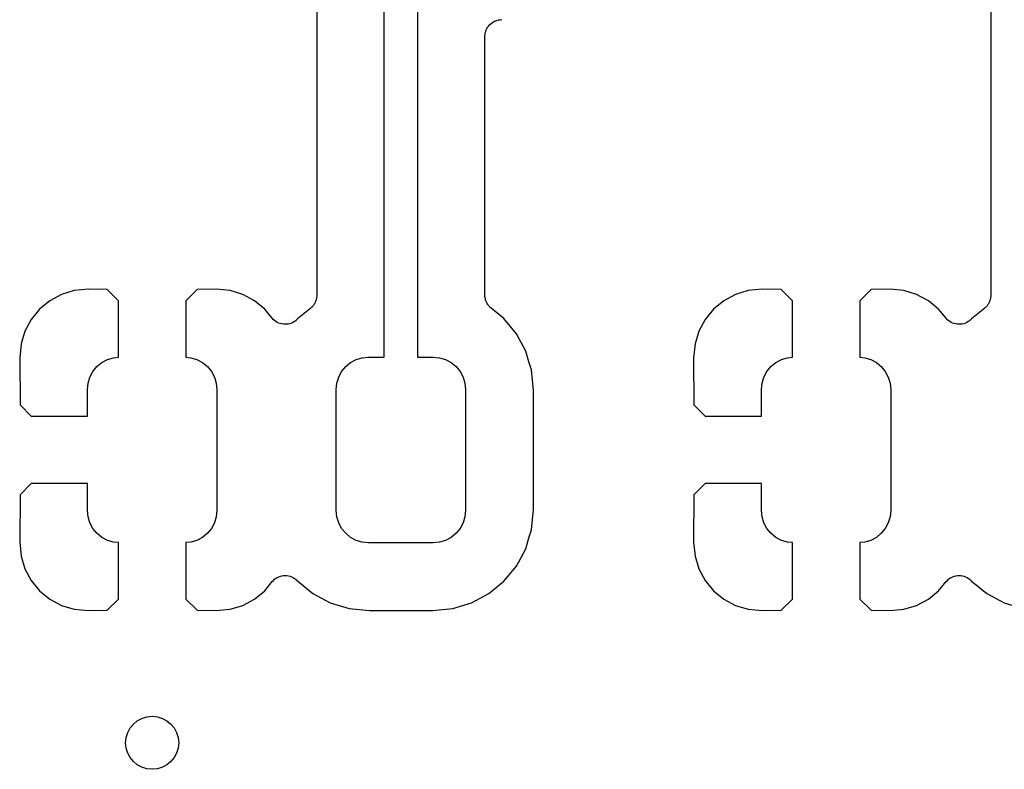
# Model space of a CAD drawing. Extents: x 4.65 to 8.46, y -5.31 to -3.29.
# Tile 30 of 47: x 6.77 to 7.07, y -3.79 to -3.57. Entities that reach past the tile are written whole.
import ezdxf

# ---------------------------------------------------------------- set-up
doc = ezdxf.new("R2010")
doc.units = 0
doc.header["$MEASUREMENT"] = 0
doc.layers.add('BLACK', color=7, linetype='CONTINUOUS')

msp = doc.modelspace()

# ---------------------------------------------------------------- linework, layer by layer
at = {"layer": 'BLACK', "linetype": 'CONTINUOUS'}
for p, q in [((6.88199, -3.67244), (6.88199, -3.54745)), ((6.86199, -3.55219), (6.86199, -3.65402)), ((6.89183, -3.55217), (6.89183, -3.67244)), ((7.06199, -3.55219), (7.06199, -3.65402)), ((6.91333, -3.57371), (6.9137, -3.57342)), ((6.9137, -3.57342), (6.91406, -3.57312)), ((6.91406, -3.57312), (6.91408, -3.57311)), ((6.91408, -3.57311), (6.91409, -3.5731)), ((6.91409, -3.5731), (6.91451, -3.57288)), ((6.91451, -3.57288), (6.91493, -3.57266)), ((6.91493, -3.57266), (6.91494, -3.57266)), ((6.91494, -3.57266), (6.91496, -3.57265)), ((6.91496, -3.57265), (6.91541, -3.57252)), ((6.91541, -3.57252), (6.91586, -3.57238)), ((6.91586, -3.57238), (6.91588, -3.57238)), ((6.91588, -3.57238), (6.91589, -3.57237)), ((6.91589, -3.57237), (6.91636, -3.57233)), ((6.91636, -3.57233), (6.91683, -3.57229)), ((6.91188, -3.57675), (6.91193, -3.57628)), ((6.91193, -3.57628), (6.91194, -3.57626)), ((6.91194, -3.57625), (6.91208, -3.5758)), ((6.91194, -3.57626), (6.91194, -3.57625)), ((6.91208, -3.5758), (6.91222, -3.57535)), ((6.91222, -3.57535), (6.91223, -3.57533)), ((6.91223, -3.57533), (6.91224, -3.57532)), ((6.91224, -3.57532), (6.91246, -3.5749)), ((6.91246, -3.5749), (6.91269, -3.57449)), ((6.91269, -3.57449), (6.9127, -3.57448)), ((6.9127, -3.57448), (6.91271, -3.57446)), ((6.91271, -3.57446), (6.91301, -3.5741)), ((6.91301, -3.5741), (6.91331, -3.57374)), ((6.91331, -3.57374), (6.91332, -3.57373)), ((6.91332, -3.57373), (6.91333, -3.57371)), ((6.91183, -3.57722), (6.91188, -3.57675)), ((6.91183, -3.57725), (6.91183, -3.57722)), ((6.91183, -3.57729), (6.91183, -3.57725)), ((6.91183, -3.57725), (6.91183, -3.57725)), ((6.91183, -3.57725), (6.91183, -3.57725)), ((6.91183, -3.65402), (6.91183, -3.57729)), ((6.79411, -3.65232), (6.78998, -3.65273)), ((6.79974, -3.65241), (6.79411, -3.65232)), ((6.80309, -3.65576), (6.79974, -3.65241)), ((6.82644, -3.65241), (6.82309, -3.65576)), ((6.83208, -3.65232), (6.82644, -3.65241)), ((6.8362, -3.65273), (6.83208, -3.65232)), ((6.99411, -3.65232), (6.98998, -3.65273)), ((6.99974, -3.65241), (6.99411, -3.65232)), ((7.00309, -3.65576), (6.99974, -3.65241)), ((7.02644, -3.65241), (7.02309, -3.65576)), ((7.03208, -3.65232), (7.02644, -3.65241)), ((7.0362, -3.65273), (7.03208, -3.65232)), ((6.78621, -3.65387), (6.78273, -3.65573)), ((6.78998, -3.65273), (6.78621, -3.65387)), ((6.83997, -3.65387), (6.8362, -3.65273)), ((6.84345, -3.65573), (6.83997, -3.65387)), ((6.86181, -3.65527), (6.86177, -3.65549)), ((6.86188, -3.65506), (6.86181, -3.65527)), ((6.86191, -3.65479), (6.86188, -3.65506)), ((6.86196, -3.65453), (6.86191, -3.65479)), ((6.86199, -3.65409), (6.86196, -3.65431)), ((6.86196, -3.65431), (6.86196, -3.65453)), ((6.86199, -3.65402), (6.86199, -3.65409)), ((6.91185, -3.65424), (6.91183, -3.65402)), ((6.91185, -3.65446), (6.91185, -3.65424)), ((6.9119, -3.65472), (6.91185, -3.65446)), ((6.91193, -3.65499), (6.9119, -3.65472)), ((6.91199, -3.6552), (6.91193, -3.65499)), ((6.91203, -3.65542), (6.91199, -3.6552)), ((6.91213, -3.65567), (6.91203, -3.65542)), ((6.98621, -3.65387), (6.98273, -3.65573)), ((6.98998, -3.65273), (6.98621, -3.65387)), ((7.03997, -3.65387), (7.0362, -3.65273)), ((7.04345, -3.65573), (7.03997, -3.65387)), ((7.06181, -3.65527), (7.06177, -3.65549)), ((7.06188, -3.65506), (7.06181, -3.65527)), ((7.06191, -3.65479), (7.06188, -3.65506)), ((7.06196, -3.65453), (7.06191, -3.65479)), ((7.06199, -3.65409), (7.06196, -3.65431)), ((7.06196, -3.65431), (7.06196, -3.65453)), ((7.06199, -3.65402), (7.06199, -3.65409)), ((6.77969, -3.65823), (6.77719, -3.66128)), ((6.78273, -3.65573), (6.77969, -3.65823)), ((6.80309, -3.67248), (6.80309, -3.65576)), ((6.82309, -3.65576), (6.82309, -3.67248)), ((6.84649, -3.65823), (6.84345, -3.65573)), ((6.84869, -3.66091), (6.84649, -3.65823)), ((6.86016, -3.65789), (6.85621, -3.66113)), ((6.86032, -3.65773), (6.86016, -3.65789)), ((6.86049, -3.65759), (6.86032, -3.65773)), ((6.86066, -3.65739), (6.86049, -3.65759)), ((6.86085, -3.6572), (6.86066, -3.65739)), ((6.86097, -3.65701), (6.86085, -3.6572)), ((6.86111, -3.65685), (6.86097, -3.65701)), ((6.86124, -3.65661), (6.86111, -3.65685)), ((6.86139, -3.65639), (6.86124, -3.65661)), ((6.86148, -3.65618), (6.86139, -3.65639)), ((6.86158, -3.65599), (6.86148, -3.65618)), ((6.86167, -3.65573), (6.86158, -3.65599)), ((6.86177, -3.65549), (6.86167, -3.65573)), ((6.91221, -3.65593), (6.91213, -3.65567)), ((6.91231, -3.65612), (6.91221, -3.65593)), ((6.91239, -3.65632), (6.91231, -3.65612)), ((6.91254, -3.65655), (6.91239, -3.65632)), ((6.91267, -3.65679), (6.91254, -3.65655)), ((6.9128, -3.65696), (6.91267, -3.65679)), ((6.91292, -3.65714), (6.9128, -3.65696)), ((6.91311, -3.65734), (6.91292, -3.65714)), ((6.91328, -3.65755), (6.91311, -3.65734)), ((6.91345, -3.65768), (6.91328, -3.65755)), ((6.91361, -3.65784), (6.91345, -3.65768)), ((6.91366, -3.65789), (6.91361, -3.65784)), ((6.9175, -3.66104), (6.91366, -3.65789)), ((6.97969, -3.65823), (6.97719, -3.66128)), ((6.98273, -3.65573), (6.97969, -3.65823)), ((7.00309, -3.67248), (7.00309, -3.65576)), ((7.02309, -3.65576), (7.02309, -3.67248)), ((7.04649, -3.65823), (7.04345, -3.65573)), ((7.04869, -3.66091), (7.04649, -3.65823)), ((7.06016, -3.65789), (7.05621, -3.66113)), ((7.06032, -3.65773), (7.06016, -3.65789)), ((7.06049, -3.65759), (7.06032, -3.65773)), ((7.06066, -3.65739), (7.06049, -3.65759)), ((7.06085, -3.6572), (7.06066, -3.65739)), ((7.06097, -3.65701), (7.06085, -3.6572)), ((7.06111, -3.65685), (7.06097, -3.65701)), ((7.06124, -3.65661), (7.06111, -3.65685)), ((7.06139, -3.65639), (7.06124, -3.65661)), ((7.06148, -3.65618), (7.06139, -3.65639)), ((7.06158, -3.65599), (7.06148, -3.65618)), ((7.06167, -3.65573), (7.06158, -3.65599)), ((7.06177, -3.65549), (7.06167, -3.65573)), ((6.84903, -3.66124), (6.84869, -3.66091)), ((6.84936, -3.66158), (6.84903, -3.66124)), ((6.85621, -3.66113), (6.85604, -3.66129)), ((6.92119, -3.66554), (6.9175, -3.66104)), ((7.04903, -3.66124), (7.04869, -3.66091)), ((7.04936, -3.66158), (7.04903, -3.66124)), ((7.05621, -3.66113), (7.05604, -3.66129)), ((6.77719, -3.66128), (6.77533, -3.66475)), ((6.84937, -3.66159), (6.84936, -3.66158)), ((6.84938, -3.6616), (6.84937, -3.66159)), ((6.84978, -3.66186), (6.84938, -3.6616)), ((6.85017, -3.66213), (6.84978, -3.66186)), ((6.85018, -3.66214), (6.85017, -3.66213)), ((6.85019, -3.66214), (6.85018, -3.66214)), ((6.85063, -3.66233), (6.85019, -3.66214)), ((6.85107, -3.66251), (6.85063, -3.66233)), ((6.85108, -3.66251), (6.85107, -3.66251)), ((6.85109, -3.66252), (6.85108, -3.66251)), ((6.85156, -3.66261), (6.85109, -3.66252)), ((6.85202, -3.66271), (6.85156, -3.66261)), ((6.85204, -3.66271), (6.85202, -3.66271)), ((6.85205, -3.66271), (6.85204, -3.66271)), ((6.85253, -3.66271), (6.85205, -3.66271)), ((6.853, -3.66272), (6.85253, -3.66271)), ((6.85301, -3.66272), (6.853, -3.66272)), ((6.85303, -3.66272), (6.85301, -3.66272)), ((6.8535, -3.66263), (6.85303, -3.66272)), ((6.85396, -3.66254), (6.8535, -3.66263)), ((6.85397, -3.66253), (6.85396, -3.66254)), ((6.85399, -3.66253), (6.85397, -3.66253)), ((6.85443, -3.66235), (6.85399, -3.66253)), ((6.85486, -3.66218), (6.85443, -3.66235)), ((6.85487, -3.66217), (6.85486, -3.66218)), ((6.85489, -3.66216), (6.85487, -3.66217)), ((6.85529, -3.6619), (6.85489, -3.66216)), ((6.85568, -3.66164), (6.85529, -3.6619)), ((6.85569, -3.66163), (6.85568, -3.66164)), ((6.8557, -3.66163), (6.85569, -3.66163)), ((6.85604, -3.66129), (6.8557, -3.66163)), ((6.97719, -3.66128), (6.97533, -3.66475)), ((7.04937, -3.66159), (7.04936, -3.66158)), ((7.04938, -3.6616), (7.04937, -3.66159)), ((7.04978, -3.66186), (7.04938, -3.6616)), ((7.05017, -3.66213), (7.04978, -3.66186)), ((7.05018, -3.66214), (7.05017, -3.66213)), ((7.05019, -3.66214), (7.05018, -3.66214)), ((7.05063, -3.66233), (7.05019, -3.66214)), ((7.05107, -3.66251), (7.05063, -3.66233)), ((7.05108, -3.66251), (7.05107, -3.66251)), ((7.05109, -3.66252), (7.05108, -3.66251)), ((7.05156, -3.66261), (7.05109, -3.66252)), ((7.05202, -3.66271), (7.05156, -3.66261)), ((7.05204, -3.66271), (7.05202, -3.66271)), ((7.05205, -3.66271), (7.05204, -3.66271)), ((7.05253, -3.66271), (7.05205, -3.66271)), ((7.053, -3.66272), (7.05253, -3.66271)), ((7.05301, -3.66272), (7.053, -3.66272)), ((7.05303, -3.66272), (7.05301, -3.66272)), ((7.0535, -3.66263), (7.05303, -3.66272)), ((7.05396, -3.66254), (7.0535, -3.66263)), ((7.05397, -3.66253), (7.05396, -3.66254)), ((7.05399, -3.66253), (7.05397, -3.66253)), ((7.05443, -3.66235), (7.05399, -3.66253)), ((7.05486, -3.66218), (7.05443, -3.66235)), ((7.05487, -3.66217), (7.05486, -3.66218)), ((7.05489, -3.66216), (7.05487, -3.66217)), ((7.05529, -3.6619), (7.05489, -3.66216)), ((7.05568, -3.66164), (7.05529, -3.6619)), ((7.05569, -3.66163), (7.05568, -3.66164)), ((7.0557, -3.66163), (7.05569, -3.66163)), ((7.05604, -3.66129), (7.0557, -3.66163)), ((6.77533, -3.66475), (6.77419, -3.66852)), ((6.92394, -3.67067), (6.92119, -3.66554)), ((6.97533, -3.66475), (6.97419, -3.66852)), ((6.77419, -3.66852), (6.77378, -3.67267)), ((6.97419, -3.66852), (6.97378, -3.67267)), ((6.77378, -3.67267), (6.77388, -3.68666)), ((6.79982, -3.67317), (6.80162, -3.67263)), ((6.80162, -3.67263), (6.80309, -3.67248)), ((6.82309, -3.67248), (6.82456, -3.67263)), ((6.82456, -3.67263), (6.82636, -3.67317)), ((6.87364, -3.67317), (6.87544, -3.67263)), ((6.87544, -3.67263), (6.87731, -3.67244)), ((6.87731, -3.67244), (6.88199, -3.67244)), ((6.89183, -3.67244), (6.89651, -3.67244)), ((6.89651, -3.67244), (6.89838, -3.67263)), ((6.89838, -3.67263), (6.90018, -3.67317)), ((6.92491, -3.67389), (6.92394, -3.67067)), ((6.97378, -3.67267), (6.97388, -3.68666)), ((6.99982, -3.67317), (7.00162, -3.67263)), ((7.00162, -3.67263), (7.00309, -3.67248)), ((7.02309, -3.67248), (7.02456, -3.67263)), ((7.02456, -3.67263), (7.02636, -3.67317)), ((6.79551, -3.67671), (6.79671, -3.67525)), ((6.79671, -3.67525), (6.79816, -3.67406)), ((6.79816, -3.67406), (6.79982, -3.67317)), ((6.82636, -3.67317), (6.82802, -3.67406)), ((6.82802, -3.67406), (6.82947, -3.67525)), ((6.82947, -3.67525), (6.83067, -3.67671)), ((6.86933, -3.67671), (6.87053, -3.67525)), ((6.87053, -3.67525), (6.87198, -3.67406)), ((6.87198, -3.67406), (6.87364, -3.67317)), ((6.90018, -3.67317), (6.90184, -3.67406)), ((6.90184, -3.67406), (6.90329, -3.67525)), ((6.90329, -3.67525), (6.90449, -3.67671)), ((6.92492, -3.67389), (6.92491, -3.67389)), ((6.92563, -3.67624), (6.92492, -3.67389)), ((6.99551, -3.67671), (6.99671, -3.67525)), ((6.99671, -3.67525), (6.99816, -3.67406)), ((6.99816, -3.67406), (6.99982, -3.67317)), ((7.02636, -3.67317), (7.02802, -3.67406)), ((7.02802, -3.67406), (7.02947, -3.67525)), ((7.02947, -3.67525), (7.03067, -3.67671)), ((6.79408, -3.68017), (6.79463, -3.67836)), ((6.79463, -3.67836), (6.79551, -3.67671)), ((6.83067, -3.67671), (6.83155, -3.67836)), ((6.83155, -3.67836), (6.8321, -3.68017)), ((6.8679, -3.68017), (6.86845, -3.67836)), ((6.86845, -3.67836), (6.86933, -3.67671)), ((6.90449, -3.67671), (6.90537, -3.67836)), ((6.90537, -3.67836), (6.90592, -3.68017)), ((6.92622, -3.68228), (6.92563, -3.67624)), ((6.99408, -3.68017), (6.99463, -3.67836)), ((6.99463, -3.67836), (6.99551, -3.67671)), ((7.03067, -3.67671), (7.03155, -3.67836)), ((7.03155, -3.67836), (7.0321, -3.68017)), ((6.7939, -3.68204), (6.79408, -3.68017)), ((6.8321, -3.68017), (6.83228, -3.68204)), ((6.86772, -3.68204), (6.8679, -3.68017)), ((6.90592, -3.68017), (6.9061, -3.68204)), ((6.9939, -3.68204), (6.99408, -3.68017)), ((7.0321, -3.68017), (7.03228, -3.68204)), ((6.7939, -3.69), (6.7939, -3.68204)), ((6.83228, -3.68204), (6.83228, -3.71796)), ((6.86772, -3.71796), (6.86772, -3.68204)), ((6.9061, -3.68204), (6.9061, -3.71796)), ((6.92622, -3.71772), (6.92622, -3.68228)), ((6.9939, -3.69), (6.9939, -3.68204)), ((7.03228, -3.68204), (7.03228, -3.71796)), ((6.77388, -3.68666), (6.77722, -3.69)), ((6.97388, -3.68666), (6.97722, -3.69)), ((6.77722, -3.69), (6.7939, -3.69)), ((6.97722, -3.69), (6.9939, -3.69)), ((6.77722, -3.71), (6.77388, -3.71334)), ((6.7939, -3.71), (6.77722, -3.71)), ((6.7939, -3.71796), (6.7939, -3.71)), ((6.97722, -3.71), (6.97388, -3.71334)), ((6.9939, -3.71), (6.97722, -3.71)), ((6.9939, -3.71796), (6.9939, -3.71)), ((6.77388, -3.71334), (6.77378, -3.72733)), ((6.97388, -3.71334), (6.97378, -3.72733)), ((6.79408, -3.71983), (6.7939, -3.71796)), ((6.83228, -3.71796), (6.8321, -3.71983)), ((6.8679, -3.71983), (6.86772, -3.71796)), ((6.9061, -3.71796), (6.90592, -3.71983)), ((6.92563, -3.72376), (6.92622, -3.71772)), ((6.99408, -3.71983), (6.9939, -3.71796)), ((7.03228, -3.71796), (7.0321, -3.71983)), ((6.79463, -3.72164), (6.79408, -3.71983)), ((6.79551, -3.72329), (6.79463, -3.72164)), ((6.83155, -3.72164), (6.83067, -3.72329)), ((6.8321, -3.71983), (6.83155, -3.72164)), ((6.86845, -3.72164), (6.8679, -3.71983)), ((6.86933, -3.72329), (6.86845, -3.72164)), ((6.90537, -3.72164), (6.90449, -3.72329)), ((6.90592, -3.71983), (6.90537, -3.72164)), ((6.99463, -3.72164), (6.99408, -3.71983)), ((6.99551, -3.72329), (6.99463, -3.72164)), ((7.03155, -3.72164), (7.03067, -3.72329)), ((7.0321, -3.71983), (7.03155, -3.72164)), ((6.79671, -3.72475), (6.79551, -3.72329)), ((6.79816, -3.72594), (6.79671, -3.72475)), ((6.82947, -3.72475), (6.82802, -3.72594)), ((6.83067, -3.72329), (6.82947, -3.72475)), ((6.87053, -3.72475), (6.86933, -3.72329)), ((6.87198, -3.72594), (6.87053, -3.72475)), ((6.90329, -3.72475), (6.90184, -3.72594)), ((6.90449, -3.72329), (6.90329, -3.72475)), ((6.92492, -3.72611), (6.92563, -3.72376)), ((6.99671, -3.72475), (6.99551, -3.72329)), ((6.99816, -3.72594), (6.99671, -3.72475)), ((7.02947, -3.72475), (7.02802, -3.72594)), ((7.03067, -3.72329), (7.02947, -3.72475)), ((6.77378, -3.72733), (6.77419, -3.73148)), ((6.79982, -3.72683), (6.79816, -3.72594)), ((6.80162, -3.72737), (6.79982, -3.72683)), ((6.80309, -3.72752), (6.80162, -3.72737)), ((6.80309, -3.74424), (6.80309, -3.72752)), ((6.82456, -3.72737), (6.82309, -3.72752)), ((6.82309, -3.72752), (6.82309, -3.74424)), ((6.82636, -3.72683), (6.82456, -3.72737)), ((6.82802, -3.72594), (6.82636, -3.72683)), ((6.87364, -3.72683), (6.87198, -3.72594)), ((6.87544, -3.72737), (6.87364, -3.72683)), ((6.87731, -3.72756), (6.87544, -3.72737)), ((6.89651, -3.72756), (6.87731, -3.72756)), ((6.89838, -3.72737), (6.89651, -3.72756)), ((6.90018, -3.72683), (6.89838, -3.72737)), ((6.90184, -3.72594), (6.90018, -3.72683)), ((6.92394, -3.72933), (6.92492, -3.72611)), ((6.92492, -3.72611), (6.92492, -3.72611)), ((6.97378, -3.72733), (6.97419, -3.73148)), ((6.99982, -3.72683), (6.99816, -3.72594)), ((7.00162, -3.72737), (6.99982, -3.72683)), ((7.00309, -3.72752), (7.00162, -3.72737)), ((7.00309, -3.74424), (7.00309, -3.72752)), ((7.02456, -3.72737), (7.02309, -3.72752)), ((7.02309, -3.72752), (7.02309, -3.74424)), ((7.02636, -3.72683), (7.02456, -3.72737)), ((7.02802, -3.72594), (7.02636, -3.72683)), ((6.92119, -3.73446), (6.92394, -3.72933)), ((6.77419, -3.73148), (6.77533, -3.73525)), ((6.97419, -3.73148), (6.97533, -3.73525)), ((6.77533, -3.73525), (6.77719, -3.73872)), ((6.9175, -3.73896), (6.92119, -3.73446)), ((6.97533, -3.73525), (6.97719, -3.73872)), ((6.77719, -3.73872), (6.77969, -3.74177)), ((6.84649, -3.74177), (6.84869, -3.73909)), ((6.84869, -3.73909), (6.84872, -3.73906)), ((6.84872, -3.73906), (6.84874, -3.73904)), ((6.84872, -3.73906), (6.84872, -3.73906)), ((6.84872, -3.73906), (6.84872, -3.73906)), ((6.84874, -3.73904), (6.84908, -3.7387)), ((6.84908, -3.7387), (6.84941, -3.73837)), ((6.84941, -3.73837), (6.84943, -3.73837)), ((6.84943, -3.73837), (6.84944, -3.73835)), ((6.84944, -3.73835), (6.84984, -3.73809)), ((6.84984, -3.73809), (6.85023, -3.73784)), ((6.85023, -3.73784), (6.85024, -3.73783)), ((6.85024, -3.73783), (6.85026, -3.73782)), ((6.85026, -3.73782), (6.85069, -3.73765)), ((6.85069, -3.73765), (6.85113, -3.73747)), ((6.85113, -3.73747), (6.85115, -3.73747)), ((6.85115, -3.73747), (6.85116, -3.73746)), ((6.85116, -3.73746), (6.85162, -3.73737)), ((6.85162, -3.73737), (6.85209, -3.73728)), ((6.85209, -3.73728), (6.85211, -3.73728)), ((6.85211, -3.73728), (6.85212, -3.73728)), ((6.85212, -3.73728), (6.8526, -3.73729)), ((6.8526, -3.73729), (6.85307, -3.73729)), ((6.85307, -3.73729), (6.85308, -3.73729)), ((6.85308, -3.73729), (6.8531, -3.73729)), ((6.8531, -3.73729), (6.85356, -3.73739)), ((6.85356, -3.73739), (6.85402, -3.73748)), ((6.85402, -3.73748), (6.85404, -3.73749)), ((6.85404, -3.73749), (6.85405, -3.73749)), ((6.85405, -3.73749), (6.85449, -3.73767)), ((6.85449, -3.73767), (6.85492, -3.73786)), ((6.85492, -3.73786), (6.85494, -3.73786)), ((6.85494, -3.73786), (6.85495, -3.73787)), ((6.85495, -3.73787), (6.85535, -3.73814)), ((6.85535, -3.73814), (6.85573, -3.7384)), ((6.85573, -3.7384), (6.85574, -3.73841)), ((6.85574, -3.73841), (6.85576, -3.73842)), ((6.85576, -3.73842), (6.85609, -3.73876)), ((6.85609, -3.73876), (6.85619, -3.73885)), ((6.85619, -3.73885), (6.86082, -3.74265)), ((6.913, -3.74265), (6.9175, -3.73896)), ((6.97719, -3.73872), (6.97969, -3.74177)), ((7.04649, -3.74177), (7.04869, -3.73909)), ((7.04869, -3.73909), (7.04872, -3.73906)), ((7.04872, -3.73906), (7.04874, -3.73904)), ((7.04872, -3.73906), (7.04872, -3.73906)), ((7.04872, -3.73906), (7.04872, -3.73906)), ((7.04874, -3.73904), (7.04908, -3.7387)), ((7.04908, -3.7387), (7.04941, -3.73837)), ((7.04941, -3.73837), (7.04943, -3.73837)), ((7.04943, -3.73837), (7.04944, -3.73835)), ((7.04944, -3.73835), (7.04984, -3.73809)), ((7.04984, -3.73809), (7.05023, -3.73784)), ((7.05023, -3.73784), (7.05024, -3.73783)), ((7.05024, -3.73783), (7.05026, -3.73782)), ((7.05026, -3.73782), (7.05069, -3.73765)), ((7.05069, -3.73765), (7.05113, -3.73747)), ((7.05113, -3.73747), (7.05115, -3.73747)), ((7.05115, -3.73747), (7.05116, -3.73746)), ((7.05116, -3.73746), (7.05162, -3.73737)), ((7.05162, -3.73737), (7.05209, -3.73728)), ((7.05209, -3.73728), (7.05211, -3.73728)), ((7.05211, -3.73728), (7.05212, -3.73728)), ((7.05212, -3.73728), (7.0526, -3.73729)), ((7.0526, -3.73729), (7.05307, -3.73729)), ((7.05307, -3.73729), (7.05308, -3.73729)), ((7.05308, -3.73729), (7.0531, -3.73729)), ((7.0531, -3.73729), (7.05356, -3.73739)), ((7.05356, -3.73739), (7.05402, -3.73748)), ((7.05402, -3.73748), (7.05404, -3.73749)), ((7.05404, -3.73749), (7.05405, -3.73749)), ((7.05405, -3.73749), (7.05449, -3.73767)), ((7.05449, -3.73767), (7.05492, -3.73786)), ((7.05492, -3.73786), (7.05494, -3.73786)), ((7.05494, -3.73786), (7.05495, -3.73787)), ((7.05495, -3.73787), (7.05535, -3.73814)), ((7.05535, -3.73814), (7.05573, -3.7384)), ((7.05573, -3.7384), (7.05574, -3.73841)), ((7.05574, -3.73841), (7.05576, -3.73842)), ((7.05576, -3.73842), (7.05609, -3.73876)), ((7.05609, -3.73876), (7.05619, -3.73885)), ((7.05619, -3.73885), (7.06082, -3.74265)), ((6.77969, -3.74177), (6.78273, -3.74427)), ((6.84345, -3.74427), (6.84649, -3.74177)), ((6.86082, -3.74265), (6.86595, -3.7454)), ((6.90787, -3.7454), (6.913, -3.74265)), ((6.97969, -3.74177), (6.98273, -3.74427)), ((7.04345, -3.74427), (7.04649, -3.74177)), ((7.06082, -3.74265), (7.06595, -3.7454)), ((6.78273, -3.74427), (6.78621, -3.74613)), ((6.79974, -3.74759), (6.80309, -3.74424)), ((6.82309, -3.74424), (6.82644, -3.74759)), ((6.83997, -3.74613), (6.84345, -3.74427)), ((6.86595, -3.7454), (6.87152, -3.74709)), ((6.9023, -3.74709), (6.90787, -3.7454)), ((6.98273, -3.74427), (6.98621, -3.74613)), ((6.99974, -3.74759), (7.00309, -3.74424)), ((7.02309, -3.74424), (7.02644, -3.74759)), ((7.03997, -3.74613), (7.04345, -3.74427)), ((7.06595, -3.7454), (7.07152, -3.74709)), ((6.78621, -3.74613), (6.78998, -3.74727)), ((6.78998, -3.74727), (6.79411, -3.74768)), ((6.79411, -3.74768), (6.79974, -3.74759)), ((6.82644, -3.74759), (6.83208, -3.74768)), ((6.83208, -3.74768), (6.8362, -3.74727)), ((6.8362, -3.74727), (6.83997, -3.74613)), ((6.87152, -3.74709), (6.87756, -3.74768)), ((6.87756, -3.74768), (6.89626, -3.74768)), ((6.89626, -3.74768), (6.9023, -3.74709)), ((6.98621, -3.74613), (6.98998, -3.74727)), ((6.98998, -3.74727), (6.99411, -3.74768)), ((6.99411, -3.74768), (6.99974, -3.74759)), ((7.02644, -3.74759), (7.03208, -3.74768)), ((7.03208, -3.74768), (7.0362, -3.74727)), ((7.0362, -3.74727), (7.03997, -3.74613))]:
    msp.add_line(p, q, dxfattribs=at)
at = {"layer": 'BLACK'}
msp.add_circle((6.81309, -3.78691), 0.00787, dxfattribs=at)

doc.saveas('drawing.dxf')
